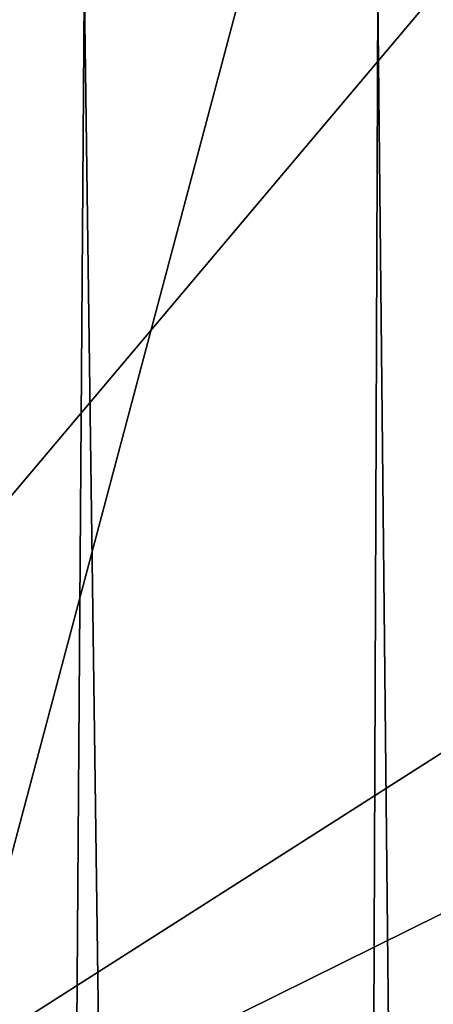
# Model space of a CAD drawing. Header units: millimetres. Extents: x -36.5 to 36.5, y -8.8 to 41.6.
# Tile 253 of 256: x 1.5 to 2.4, y 29.9 to 32. Entities that reach past the tile are written whole.
import ezdxf

# ---------------------------------------------------------------- set-up
doc = ezdxf.new("R2010")
doc.units = ezdxf.units.MM
doc.header["$LTSCALE"] = 65.185185
for name, color, linetype in [('548', 7, 'CONTINUOUS'), ('561', 7, 'CONTINUOUS'), ('668', 7, 'CONTINUOUS'), ('670', 7, 'CONTINUOUS')]:
    doc.layers.add(name, color=color, linetype=linetype)

msp = doc.modelspace()

# ---------------------------------------------------------------- linework, layer by layer
at = {"layer": '548', "color": 7, "linetype": 'Continuous'}
for points in [[(0.8612, 32.1, 8.2834), (1.3826, -3.5, 8.508), (1.6428, 32.1, 8.6712), (0.8612, 32.1, 8.2834)], [(1.3826, -3.5, 8.508), (2.1294, -3.5, 9.1059), (1.6428, 32.1, 8.6712), (1.3826, -3.5, 8.508)], [(1.6428, 32.1, 8.6712), (2.1294, -3.5, 9.1059), (2.2694, 32.1, 9.2761), (1.6428, 32.1, 8.6712)], [(2.1294, -3.5, 9.1059), (2.6367, -3.5, 9.9186), (2.2694, 32.1, 9.2761), (2.1294, -3.5, 9.1059)], [(2.2694, 32.1, 9.2761), (2.6367, -3.5, 9.9186), (2.6846, 32.1, 10.0438), (2.2694, 32.1, 9.2761)]]:
    msp.add_3dface(points, dxfattribs=at)
at = {"layer": '561', "color": 7, "linetype": 'Continuous'}
for points in [[(0, 28.9493, -8.15), (0, 32.1, -8.15), (4.9389, 32.1, -8.15), (0, 28.9493, -8.15)], [(0, 28.9493, -8.15), (4.9389, 32.1, -8.15), (4.9511, 31.4, -8.15), (0, 28.9493, -8.15)], [(0, 28.9493, -8.15), (4.9511, 31.4, -8.15), (8.9606, 28.9493, -8.15), (0, 28.9493, -8.15)]]:
    msp.add_3dface(points, dxfattribs=at)
at = {"layer": '668', "color": 7, "linetype": 'Continuous'}
for points in [[(3.9076, 33.9035, -6.0926), (-15.8727, 33.9035, -6.0926), (0.263, 29.5825, -6.0172), (3.9076, 33.9035, -6.0926)], [(3.983, 29.5825, -6.0172), (3.9076, 33.9035, -6.0926), (0.263, 29.5825, -6.0172), (3.983, 29.5825, -6.0172)]]:
    msp.add_3dface(points, dxfattribs=at)
at = {"layer": '670', "color": 7, "linetype": 'Continuous'}
for points in [[(1.2701, 33.9035, 6.2598), (2.4537, 33.9035, 6.75), (1.3054, 29.5825, 6.1912), (1.2701, 33.9035, 6.2598)], [(1.3054, 29.5825, 6.1912), (2.4537, 33.9035, 6.75), (2.504, 29.5825, 6.692), (1.3054, 29.5825, 6.1912)]]:
    msp.add_3dface(points, dxfattribs=at)

doc.saveas('drawing.dxf')
